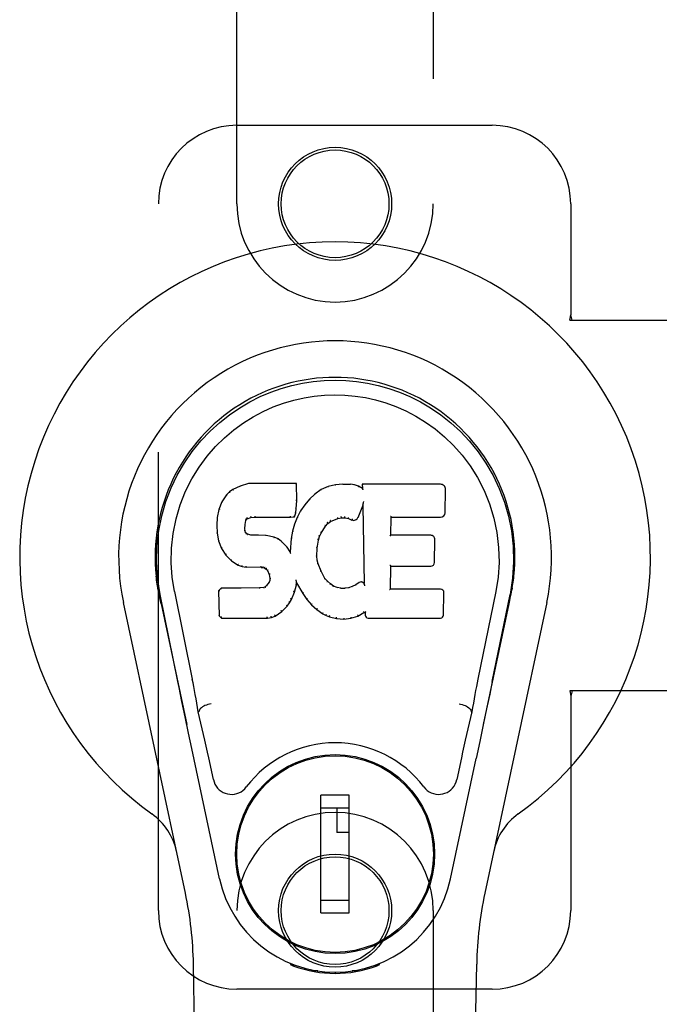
# Model space of a CAD drawing. Header units: inches. Extents: x 0 to 265, y 0 to 172.
# Tile 13 of 39: x 80.7 to 82.74, y 91.01 to 94.14. Entities that reach past the tile are written whole.
import ezdxf

# ---------------------------------------------------------------- set-up
doc = ezdxf.new("R2010")
doc.units = ezdxf.units.IN
doc.header["$LTSCALE"] = 14.592486
doc.header["$MEASUREMENT"] = 0
doc.linetypes.add('HIDDEN', pattern=[0.2, 0.1, -0.1])
doc.layers.add('LEFTHAND_DOOR_ASSEMBLY', color=7, linetype='CONTINUOUS')

msp = doc.modelspace()

# ---------------------------------------------------------------- linework, layer by layer
at = {"layer": 'LEFTHAND_DOOR_ASSEMBLY', "color": 8, "linetype": 'HIDDEN'}
for p, q in [((81.3932, 93.5552), (81.3932, 95.4127)), ((82.0182, 95.4127), (82.0182, 93.5552)), ((81.3932, 93.8052), (82.2057, 93.8052)), ((81.1432, 91.3052), (81.1432, 93.5552)), ((82.4557, 93.5552), (82.4557, 93.2021)), ((82.4527, 93.1852), (82.4557, 93.2021)), ((82.4601, 93.1852), (82.4557, 93.2021)), ((82.4527, 93.1852), (82.7736, 93.1852)), ((82.4527, 92.0052), (82.4557, 91.9884)), ((82.7736, 92.0052), (82.4527, 92.0052)), ((82.4601, 92.0052), (82.4557, 91.9884)), ((82.4557, 91.9884), (82.4557, 91.3052)), ((81.3932, 89.4477), (81.3932, 91.3052)), ((82.0182, 91.3052), (82.0182, 89.4477)), ((82.2057, 91.0552), (81.3932, 91.0552))]:
    msp.add_line(p, q, dxfattribs=at)
at = {"layer": 'LEFTHAND_DOOR_ASSEMBLY', "color": 7, "linetype": 'Continuous'}
for p, q in [((81.4038, 92.6565), (81.3807, 92.6458)), ((81.4296, 92.6647), (81.4038, 92.6565)), ((81.4041, 92.6559), (81.4038, 92.6565)), ((81.4297, 92.664), (81.4296, 92.6647)), ((81.5825, 92.6647), (81.4296, 92.6647)), ((81.5819, 92.6641), (81.5825, 92.6647)), ((81.5837, 92.6099), (81.5825, 92.6647)), ((81.6836, 92.6555), (81.6611, 92.6455)), ((81.7072, 92.6609), (81.6836, 92.6555)), ((81.6838, 92.6548), (81.6836, 92.6555)), ((81.7308, 92.6632), (81.7072, 92.6609)), ((81.7073, 92.6602), (81.7072, 92.6609)), ((81.7308, 92.6626), (81.7308, 92.6632)), ((81.7308, 92.6632), (81.7548, 92.6628)), ((81.7309, 92.662), (81.7308, 92.6626)), ((81.7547, 92.6621), (81.7548, 92.6628)), ((81.7676, 92.6608), (81.7548, 92.6628)), ((81.7675, 92.6601), (81.7676, 92.6608)), ((81.7805, 92.6566), (81.7676, 92.6608)), ((81.7802, 92.656), (81.7805, 92.6566)), ((81.7926, 92.6486), (81.7805, 92.6566)), ((81.7923, 92.6626), (81.7926, 92.6486)), ((81.793, 92.662), (81.7923, 92.6626)), ((82.0411, 92.6626), (81.7923, 92.6626)), ((81.3597, 92.6286), (81.3449, 92.6068)), ((81.3696, 92.6381), (81.3597, 92.6286)), ((81.3601, 92.6282), (81.3597, 92.6286)), ((81.3807, 92.6458), (81.3696, 92.6381)), ((81.37, 92.6376), (81.3696, 92.6381)), ((81.381, 92.6453), (81.3807, 92.6458)), ((81.6415, 92.6312), (81.6244, 92.6148)), ((81.6611, 92.6455), (81.6415, 92.6312)), ((81.6419, 92.6307), (81.6415, 92.6312)), ((81.6614, 92.645), (81.6611, 92.6455)), ((81.7926, 92.6486), (81.7932, 92.6474)), ((82.0559, 92.5718), (82.0572, 92.6462)), ((81.3449, 92.6068), (81.3352, 92.5821)), ((81.3455, 92.6065), (81.3449, 92.6068)), ((81.5823, 92.5855), (81.5837, 92.6099)), ((81.5831, 92.6099), (81.5837, 92.6099)), ((81.6092, 92.5971), (81.5959, 92.5778)), ((81.6244, 92.6148), (81.6092, 92.5971)), ((81.6097, 92.5967), (81.6092, 92.5971)), ((81.6248, 92.6144), (81.6244, 92.6148)), ((81.7787, 92.5568), (81.7936, 92.5936)), ((81.7941, 92.5965), (81.7936, 92.5936)), ((81.7936, 92.5936), (81.7979, 92.3465)), ((81.7943, 92.5984), (81.7942, 92.5979)), ((81.7944, 92.5991), (81.7943, 92.5984)), ((81.7945, 92.5998), (81.7944, 92.5991)), ((81.7947, 92.6009), (81.7945, 92.5998)), ((81.7949, 92.602), (81.7947, 92.6009)), ((81.7951, 92.6032), (81.7949, 92.602)), ((81.7953, 92.6046), (81.7951, 92.6032)), ((81.7957, 92.6065), (81.7953, 92.6046)), ((81.7959, 92.6077), (81.7957, 92.6065)), ((81.3352, 92.5821), (81.3302, 92.5571)), ((81.3358, 92.5819), (81.3352, 92.5821)), ((81.4506, 92.5613), (81.4506, 92.5599)), ((81.5636, 92.5599), (81.5635, 92.5613)), ((81.5763, 92.5585), (81.5807, 92.5712)), ((81.5802, 92.5713), (81.5807, 92.5712)), ((81.5807, 92.5712), (81.5823, 92.5855)), ((81.5817, 92.5855), (81.5823, 92.5855)), ((81.5959, 92.5778), (81.5848, 92.5571)), ((81.5964, 92.5775), (81.5959, 92.5778)), ((81.3302, 92.5571), (81.3288, 92.5321)), ((81.3288, 92.5321), (81.33, 92.5071)), ((81.3294, 92.5321), (81.3288, 92.5321)), ((81.3308, 92.557), (81.3302, 92.5571)), ((81.4189, 92.5204), (81.4198, 92.5344)), ((81.4192, 92.5345), (81.4198, 92.5344)), ((81.4198, 92.5344), (81.4218, 92.5474)), ((81.4212, 92.5476), (81.4218, 92.5474)), ((81.4218, 92.5474), (81.4234, 92.5507)), ((81.4229, 92.5511), (81.4234, 92.5507)), ((81.4234, 92.5507), (81.426, 92.5529)), ((81.4257, 92.5534), (81.426, 92.5529)), ((81.426, 92.5529), (81.4373, 92.5563)), ((81.4372, 92.5569), (81.4373, 92.5563)), ((81.4373, 92.5563), (81.4507, 92.5574)), ((81.4507, 92.5579), (81.4507, 92.5574)), ((81.4507, 92.5574), (81.5636, 92.5574)), ((81.5636, 92.5574), (81.5763, 92.5585)), ((81.5636, 92.5579), (81.5636, 92.5574)), ((81.5762, 92.5352), (81.5702, 92.5128)), ((81.5758, 92.559), (81.5763, 92.5585)), ((81.5848, 92.5571), (81.5762, 92.5352)), ((81.5768, 92.535), (81.5762, 92.5352)), ((81.5854, 92.5568), (81.5848, 92.5571)), ((81.6616, 92.5068), (81.6756, 92.5289)), ((81.6751, 92.5293), (81.6756, 92.5289)), ((81.6756, 92.5289), (81.6827, 92.5376)), ((81.6823, 92.5381), (81.6827, 92.5376)), ((81.6827, 92.5376), (81.6915, 92.5436)), ((81.6912, 92.5441), (81.6915, 92.5436)), ((81.6915, 92.5436), (81.7148, 92.5533)), ((81.7147, 92.5539), (81.7148, 92.5533)), ((81.7148, 92.5533), (81.7256, 92.5561)), ((81.7255, 92.5566), (81.7256, 92.5561)), ((81.7256, 92.5561), (81.7365, 92.5559)), ((81.7366, 92.5565), (81.7365, 92.5559)), ((81.7365, 92.5559), (81.7479, 92.5532)), ((81.7481, 92.5538), (81.7479, 92.5532)), ((81.7479, 92.5532), (81.7595, 92.5487)), ((81.7598, 92.5492), (81.7595, 92.5487)), ((81.8835, 92.5), (81.8845, 92.5573)), ((81.8839, 92.5578), (81.8845, 92.5573)), ((81.8845, 92.5573), (82.0411, 92.5573)), ((81.3306, 92.5072), (81.33, 92.5071)), ((81.33, 92.5071), (81.3346, 92.4822)), ((81.4183, 92.5204), (81.4189, 92.5204)), ((81.4188, 92.5144), (81.4193, 92.5145)), ((81.4193, 92.5145), (81.4189, 92.5204)), ((81.4208, 92.5099), (81.4193, 92.5145)), ((81.4202, 92.5096), (81.4208, 92.5099)), ((81.4235, 92.5062), (81.4208, 92.5099)), ((81.423, 92.5057), (81.4235, 92.5062)), ((81.4271, 92.5035), (81.4235, 92.5062)), ((81.4269, 92.5029), (81.4271, 92.5035)), ((81.4386, 92.5002), (81.4271, 92.5035)), ((81.4617, 92.501), (81.4386, 92.5002)), ((81.4386, 92.4995), (81.4386, 92.5002)), ((81.4616, 92.4997), (81.4617, 92.5003)), ((81.4617, 92.5003), (81.4617, 92.501)), ((81.4867, 92.4996), (81.4617, 92.501)), ((81.4866, 92.499), (81.4867, 92.4996)), ((81.5118, 92.4941), (81.4867, 92.4996)), ((81.5702, 92.5128), (81.5664, 92.49)), ((81.5708, 92.5126), (81.5702, 92.5128)), ((81.6561, 92.4961), (81.6616, 92.5068)), ((81.6611, 92.5071), (81.6616, 92.5068)), ((81.8829, 92.4994), (81.8835, 92.5)), ((82.0101, 92.5), (81.8835, 92.5)), ((81.3352, 92.4824), (81.3346, 92.4822)), ((81.3346, 92.4822), (81.3439, 92.4585)), ((81.5116, 92.4935), (81.5118, 92.4941)), ((81.5243, 92.4884), (81.5118, 92.4941)), ((81.524, 92.4879), (81.5243, 92.4884)), ((81.5354, 92.4806), (81.5243, 92.4884)), ((81.535, 92.4801), (81.5354, 92.4806)), ((81.5535, 92.4624), (81.5354, 92.4806)), ((81.5664, 92.49), (81.5627, 92.4479)), ((81.567, 92.4899), (81.5664, 92.49)), ((81.6491, 92.4594), (81.6526, 92.485)), ((81.652, 92.4851), (81.6526, 92.485)), ((81.6526, 92.485), (81.6561, 92.4961)), ((81.6556, 92.4963), (81.6561, 92.4961)), ((82.0222, 92.4134), (82.0235, 92.4865)), ((81.3444, 92.4588), (81.3439, 92.4585)), ((81.3439, 92.4585), (81.3579, 92.4372)), ((81.3584, 92.4375), (81.3579, 92.4372)), ((81.3579, 92.4372), (81.3757, 92.4189)), ((81.5531, 92.462), (81.5535, 92.4624)), ((81.5627, 92.4479), (81.5535, 92.4624)), ((81.5632, 92.446), (81.5627, 92.4479)), ((81.6479, 92.4334), (81.6491, 92.4594)), ((81.6485, 92.4595), (81.6491, 92.4594)), ((81.376, 92.4193), (81.3757, 92.4189)), ((81.3757, 92.4189), (81.3971, 92.405)), ((81.3973, 92.4055), (81.3971, 92.405)), ((81.3971, 92.405), (81.4097, 92.4004)), ((81.6473, 92.4334), (81.6479, 92.4334)), ((81.6489, 92.4212), (81.6479, 92.4334)), ((81.6483, 92.4211), (81.6489, 92.4212)), ((81.6515, 92.4094), (81.6489, 92.4212)), ((81.651, 92.4092), (81.6515, 92.4094)), ((81.6609, 92.3854), (81.6515, 92.4094)), ((81.4098, 92.4009), (81.4097, 92.4004)), ((81.4097, 92.4004), (81.4226, 92.3982)), ((81.4227, 92.3987), (81.4226, 92.3982)), ((81.4704, 92.3977), (81.4226, 92.3982)), ((81.4704, 92.3983), (81.4704, 92.3977)), ((81.4704, 92.3977), (81.4768, 92.3971)), ((81.4769, 92.3977), (81.4768, 92.3971)), ((81.4768, 92.3971), (81.4819, 92.3954)), ((81.4821, 92.3959), (81.4819, 92.3954)), ((81.4819, 92.3954), (81.4863, 92.3921)), ((81.4867, 92.3925), (81.4863, 92.3921)), ((81.4863, 92.3921), (81.4903, 92.3875)), ((81.4907, 92.3878), (81.4903, 92.3875)), ((81.4903, 92.3875), (81.4961, 92.3757)), ((81.4967, 92.3759), (81.4961, 92.3757)), ((81.4961, 92.3757), (81.4985, 92.3625)), ((81.6604, 92.3851), (81.6609, 92.3854)), ((81.6734, 92.363), (81.6609, 92.3854)), ((81.8817, 92.3285), (81.883, 92.4015)), ((81.8825, 92.4021), (81.883, 92.4015)), ((81.883, 92.4015), (82.0101, 92.4015)), ((81.4879, 92.3404), (81.4834, 92.336)), ((81.4962, 92.3514), (81.4879, 92.3404)), ((81.4884, 92.34), (81.4879, 92.3404)), ((81.498, 92.3566), (81.4962, 92.3514)), ((81.4967, 92.3511), (81.4962, 92.3514)), ((81.4985, 92.3625), (81.498, 92.3566)), ((81.4986, 92.3565), (81.498, 92.3566)), ((81.4991, 92.3625), (81.4985, 92.3625)), ((81.576, 92.3188), (81.5829, 92.3428)), ((81.5818, 92.3576), (81.5816, 92.3586)), ((81.582, 92.3569), (81.5818, 92.3576)), ((81.5821, 92.3562), (81.582, 92.3569)), ((81.5822, 92.3555), (81.5821, 92.3562)), ((81.5824, 92.3549), (81.5822, 92.3555)), ((81.5823, 92.3429), (81.5829, 92.3428)), ((81.5825, 92.3544), (81.5824, 92.3549)), ((81.5826, 92.3536), (81.5825, 92.3544)), ((81.5829, 92.3428), (81.5834, 92.3487)), ((81.5834, 92.3487), (81.583, 92.3507)), ((81.5834, 92.3487), (81.6026, 92.3148)), ((81.6729, 92.3626), (81.6734, 92.363)), ((81.6813, 92.3537), (81.6734, 92.363)), ((81.6808, 92.3532), (81.6813, 92.3537)), ((81.6906, 92.3453), (81.6813, 92.3537)), ((81.6902, 92.3448), (81.6906, 92.3453)), ((81.7008, 92.3384), (81.6906, 92.3453)), ((81.7719, 92.3422), (81.7605, 92.337)), ((81.7823, 92.3494), (81.7719, 92.3422)), ((81.7722, 92.3416), (81.7719, 92.3422)), ((81.7826, 92.3488), (81.7823, 92.3494)), ((81.7979, 92.3465), (81.7979, 92.3464)), ((81.7985, 92.3443), (81.7979, 92.3464)), ((81.8006, 92.3389), (81.7999, 92.341)), ((81.1417, 92.3323), (81.1431, 92.3252)), ((81.1448, 92.3156), (81.1442, 92.3186)), ((81.1454, 92.3125), (81.1448, 92.3156)), ((81.1488, 92.296), (81.1454, 92.3125)), ((81.2052, 92.0347), (81.1487, 92.3116)), ((81.1942, 92.3208), (81.2512, 92.0419)), ((81.3429, 92.3316), (81.3349, 92.3235)), ((81.3349, 92.3235), (81.3363, 92.2442)), ((81.3355, 92.3232), (81.3349, 92.3235)), ((81.4046, 92.3322), (81.3429, 92.3316)), ((81.3431, 92.3309), (81.3429, 92.3316)), ((81.4653, 92.3325), (81.4046, 92.3322)), ((81.4046, 92.3315), (81.4046, 92.3322)), ((81.4046, 92.3315), (81.4046, 92.3309)), ((81.4789, 92.3335), (81.4653, 92.3325)), ((81.4653, 92.3318), (81.4653, 92.3325)), ((81.4653, 92.3318), (81.4654, 92.3312)), ((81.4834, 92.336), (81.4789, 92.3335)), ((81.4791, 92.3329), (81.4789, 92.3335)), ((81.4838, 92.3355), (81.4834, 92.336)), ((81.5668, 92.2961), (81.576, 92.3188)), ((81.5755, 92.319), (81.576, 92.3188)), ((81.603, 92.3151), (81.6026, 92.3148)), ((81.6026, 92.3148), (81.6158, 92.296)), ((81.7005, 92.3378), (81.7008, 92.3384)), ((81.7119, 92.334), (81.7008, 92.3384)), ((81.7118, 92.3333), (81.7119, 92.334)), ((81.7241, 92.3318), (81.7119, 92.334)), ((81.7241, 92.3311), (81.7241, 92.3318)), ((81.7241, 92.3318), (81.7365, 92.3313)), ((81.7486, 92.3331), (81.7365, 92.3313)), ((81.7366, 92.3306), (81.7365, 92.3313)), ((81.7367, 92.3301), (81.7366, 92.3306)), ((81.7605, 92.337), (81.7486, 92.3331)), ((81.7487, 92.3325), (81.7486, 92.3331)), ((81.7608, 92.3364), (81.7605, 92.337)), ((81.8811, 92.3278), (81.8817, 92.3285)), ((82.0417, 92.3285), (81.8817, 92.3285)), ((82.0508, 92.2458), (82.0521, 92.3179)), ((82.2172, 92.3208), (82.1602, 92.0419)), ((82.2062, 92.0347), (82.2627, 92.3116)), ((82.2646, 92.3059), (82.2662, 92.3136)), ((82.2662, 92.3136), (82.2667, 92.3163)), ((82.2667, 92.3163), (82.2673, 92.319)), ((82.2673, 92.319), (82.2688, 92.3273)), ((82.2697, 92.3324), (82.2683, 92.3252)), ((82.2688, 92.3273), (82.2697, 92.3324)), ((81.2292, 91.3606), (81.0318, 92.2866)), ((81.1518, 92.2817), (81.1488, 92.296)), ((81.1518, 92.2816), (81.2337, 91.8974)), ((81.5537, 92.2743), (81.561, 92.2848)), ((81.5605, 92.2851), (81.561, 92.2848)), ((81.561, 92.2848), (81.5668, 92.2961)), ((81.5663, 92.2963), (81.5668, 92.2961)), ((81.6162, 92.2963), (81.6158, 92.296)), ((81.6158, 92.296), (81.6311, 92.2791)), ((81.6315, 92.2795), (81.6311, 92.2791)), ((81.6311, 92.2791), (81.6481, 92.2639)), ((82.1777, 91.8974), (82.2595, 92.2816)), ((82.3795, 92.2866), (82.1822, 91.3606)), ((81.515, 92.2428), (81.5358, 92.257)), ((81.5355, 92.2574), (81.5358, 92.257)), ((81.5358, 92.257), (81.5537, 92.2743)), ((81.5532, 92.2746), (81.5537, 92.2743)), ((81.6485, 92.2644), (81.6481, 92.2639)), ((81.6481, 92.2639), (81.6664, 92.25)), ((81.6667, 92.2505), (81.6664, 92.25)), ((81.6664, 92.25), (81.6769, 92.2446)), ((81.7784, 92.2427), (81.797, 92.2539)), ((81.7968, 92.2545), (81.797, 92.2539)), ((81.797, 92.2539), (81.8014, 92.2539)), ((81.8019, 92.2545), (81.8014, 92.2539)), ((81.8014, 92.2539), (81.8015, 92.2458)), ((81.3369, 92.2444), (81.3363, 92.2442)), ((81.3363, 92.2442), (81.3439, 92.2368)), ((81.3441, 92.2374), (81.3439, 92.2368)), ((81.3439, 92.2368), (81.4901, 92.2368)), ((81.49, 92.2393), (81.4899, 92.2407)), ((81.49, 92.2374), (81.4901, 92.2368)), ((81.4901, 92.2368), (81.5028, 92.2385)), ((81.5027, 92.239), (81.5028, 92.2385)), ((81.5028, 92.2385), (81.515, 92.2428)), ((81.5147, 92.2433), (81.515, 92.2428)), ((81.6771, 92.2451), (81.6769, 92.2446)), ((81.6769, 92.2446), (81.6879, 92.2409)), ((81.6881, 92.2414), (81.6879, 92.2409)), ((81.6879, 92.2409), (81.7102, 92.2352)), ((81.7103, 92.2358), (81.7102, 92.2352)), ((81.7102, 92.2352), (81.7331, 92.2327)), ((81.7331, 92.2366), (81.7331, 92.2332)), ((81.7331, 92.2327), (81.7562, 92.2359)), ((81.7331, 92.2332), (81.7331, 92.2327)), ((81.7561, 92.2364), (81.7562, 92.2359)), ((81.7562, 92.2359), (81.7784, 92.2427)), ((81.7781, 92.2433), (81.7784, 92.2427)), ((81.8106, 92.2368), (82.0417, 92.2368)), ((82.2062, 92.0347), (82.1978, 91.9941)), ((81.2284, 91.9226), (81.2182, 91.9715)), ((82.1978, 91.9941), (82.1882, 91.9476)), ((81.2723, 91.9381), (81.2702, 91.9377)), ((82.1391, 91.9381), (82.1411, 91.9377)), ((82.1882, 91.9476), (82.1775, 91.8967)), ((81.2394, 91.8703), (81.2284, 91.9226)), ((81.2497, 91.8217), (81.2394, 91.8703)), ((82.1775, 91.8967), (82.1663, 91.8435)), ((82.1663, 91.8435), (82.1549, 91.7897)), ((81.338, 91.407), (81.2497, 91.8217)), ((81.3184, 91.7222), (81.3037, 91.7913)), ((82.0734, 91.407), (82.1549, 91.7897)), ((82.1077, 91.7913), (82.093, 91.7222)), ((81.558, 91.7654), (81.558, 91.7611)), ((81.8533, 91.7654), (81.8533, 91.7611)), ((81.6604, 91.2983), (81.6604, 91.6723)), ((81.751, 91.6723), (81.6604, 91.6723)), ((81.751, 91.2983), (81.751, 91.6723)), ((81.4256, 91.633), (81.4299, 91.633)), ((81.6604, 91.633), (81.751, 91.633)), ((81.7116, 91.633), (81.7116, 91.5542)), ((81.9814, 91.633), (81.9858, 91.633)), ((81.751, 91.5542), (81.7116, 91.5542)), ((81.4256, 91.3377), (81.4299, 91.3377)), ((81.751, 91.3377), (81.6604, 91.3377)), ((81.9814, 91.3377), (81.9858, 91.3377)), ((81.6604, 91.2983), (81.751, 91.2983)), ((81.558, 91.2052), (81.558, 91.2096)), ((81.8533, 91.2052), (81.8533, 91.2096)), ((81.3272, 86.9958), (81.2549, 91.1351)), ((81.5669, 91.1317), (81.5642, 91.1374)), ((81.5705, 91.1349), (81.5704, 91.1303)), ((81.5741, 91.1318), (81.5744, 91.1288)), ((81.837, 91.1288), (81.8373, 91.1317)), ((81.8409, 91.1349), (81.8409, 91.1303)), ((81.8472, 91.1374), (81.8444, 91.1317)), ((82.0842, 86.9958), (82.1564, 91.1351)), ((81.651, 91.1137), (81.63, 91.1133)), ((81.7057, 91.1094), (81.7057, 91.1054)), ((81.7813, 91.1133), (81.7604, 91.1137))]:
    msp.add_line(p, q, dxfattribs=at)
for points in [[(81.1487, 92.3116), (81.1405, 92.3642), (81.1373, 92.416), (81.1387, 92.4662), (81.1443, 92.515), (81.1539, 92.5622), (81.1672, 92.6075), (81.1838, 92.6507), (81.2035, 92.6917), (81.2261, 92.7305), (81.2512, 92.7668), (81.2786, 92.8005), (81.3078, 92.8314), (81.3384, 92.8592), (81.37, 92.8841), (81.4022, 92.906), (81.4348, 92.9252), (81.4677, 92.9416), (81.5009, 92.9557), (81.5346, 92.9675), (81.5685, 92.977), (81.6023, 92.9844), (81.6364, 92.9896), (81.671, 92.9928), (81.7057, 92.9938)], [(81.7057, 92.9938), (81.7399, 92.9928), (81.7743, 92.9897), (81.8086, 92.9844), (81.8429, 92.977), (81.8767, 92.9675), (81.9104, 92.9557), (81.944, 92.9415), (81.9772, 92.9248), (82.0098, 92.9056), (82.0419, 92.8837), (82.0738, 92.8586), (82.1045, 92.8304), (82.1336, 92.7996), (82.1608, 92.7659), (82.1859, 92.7295), (82.2085, 92.6905), (82.2282, 92.6492), (82.2448, 92.6057), (82.2578, 92.5607), (82.2672, 92.514), (82.2728, 92.4653), (82.2741, 92.4151), (82.2708, 92.3637), (82.2627, 92.3116)], [(81.1942, 92.3208), (81.1869, 92.3666), (81.1838, 92.4127), (81.1848, 92.4594), (81.1899, 92.5061), (81.1994, 92.5524), (81.2129, 92.5974), (81.2299, 92.6401), (81.2502, 92.6803), (81.2732, 92.7175), (81.2984, 92.7518), (81.3253, 92.7828), (81.3537, 92.8108), (81.3833, 92.8359), (81.4138, 92.8581), (81.4451, 92.8776), (81.477, 92.8945), (81.5091, 92.9089), (81.5415, 92.9208), (81.5741, 92.9304), (81.6068, 92.9378), (81.6394, 92.9431), (81.672, 92.9462), (81.7045, 92.9473), (81.7371, 92.9463), (81.7696, 92.9434), (81.802, 92.9383), (81.8345, 92.9311), (81.8669, 92.9218), (81.8993, 92.9101), (81.9313, 92.896), (81.9629, 92.8795), (81.994, 92.8604), (82.0246, 92.8385), (82.0544, 92.8137), (82.0831, 92.786), (82.1103, 92.7551), (82.1359, 92.721), (82.1593, 92.6837), (82.18, 92.643), (82.1976, 92.5999), (82.2113, 92.5549), (82.221, 92.5086)], [(81.4041, 92.6559), (81.4042, 92.6559), (81.4043, 92.6558), (81.4044, 92.6558), (81.4045, 92.6557), (81.4046, 92.6556), (81.4048, 92.6554)], [(81.4297, 92.664), (81.4297, 92.664), (81.4298, 92.664), (81.4298, 92.6639), (81.4299, 92.6638), (81.4299, 92.6636), (81.43, 92.6635)], [(81.5813, 92.664), (81.5811, 92.664), (81.5809, 92.664), (81.5807, 92.6639), (81.5805, 92.6638), (81.5802, 92.6636), (81.58, 92.6635)], [(81.6844, 92.6544), (81.6843, 92.6545), (81.6842, 92.6547), (81.6841, 92.6548), (81.684, 92.6548), (81.6839, 92.6548), (81.6838, 92.6548)], [(81.7076, 92.6597), (81.7076, 92.6598), (81.7075, 92.66), (81.7075, 92.6601), (81.7074, 92.6602), (81.7074, 92.6602), (81.7073, 92.6602)], [(81.7546, 92.6615), (81.7546, 92.6617), (81.7546, 92.6619), (81.7547, 92.662), (81.7547, 92.662), (81.7547, 92.6621), (81.7547, 92.6621)], [(81.767, 92.6596), (81.7671, 92.6598), (81.7672, 92.6599), (81.7673, 92.66), (81.7673, 92.6601), (81.7674, 92.6601), (81.7675, 92.6601)], [(81.7794, 92.6556), (81.7795, 92.6557), (81.7797, 92.6558), (81.7798, 92.6559), (81.78, 92.656), (81.7801, 92.656), (81.7802, 92.656)], [(81.795, 92.6614), (81.7947, 92.6616), (81.7944, 92.6617), (81.7942, 92.6618), (81.794, 92.6619), (81.7938, 92.6619), (81.7936, 92.662)], [(81.3602, 92.6282), (81.3604, 92.6284), (81.3606, 92.6284), (81.3608, 92.6285), (81.3611, 92.6284), (81.3614, 92.6284), (81.3616, 92.6283)], [(81.37, 92.6377), (81.3702, 92.6377), (81.3703, 92.6378), (81.3705, 92.6378), (81.3707, 92.6377), (81.3709, 92.6376), (81.3712, 92.6375)], [(81.3811, 92.6453), (81.3812, 92.6453), (81.3813, 92.6453), (81.3814, 92.6453), (81.3816, 92.6452), (81.3818, 92.6451), (81.382, 92.6449)], [(81.6431, 92.6306), (81.6428, 92.6307), (81.6426, 92.6308), (81.6424, 92.6308), (81.6422, 92.6308), (81.642, 92.6308), (81.6419, 92.6307)], [(81.6624, 92.6446), (81.6622, 92.6448), (81.662, 92.6449), (81.6618, 92.645), (81.6617, 92.645), (81.6616, 92.645), (81.6614, 92.6449)], [(81.7952, 92.6451), (81.7949, 92.6456), (81.7947, 92.646), (81.7944, 92.6464), (81.7941, 92.6467), (81.7939, 92.6469), (81.7936, 92.6471)], [(81.3455, 92.6066), (81.3457, 92.6067), (81.3459, 92.6069), (81.3462, 92.607), (81.3465, 92.607), (81.3469, 92.607), (81.3472, 92.6069)], [(81.5831, 92.6098), (81.583, 92.6102), (81.5828, 92.6106), (81.5825, 92.6109), (81.5821, 92.6111), (81.5816, 92.6112), (81.5811, 92.6113)], [(81.6112, 92.5969), (81.6109, 92.597), (81.6106, 92.597), (81.6104, 92.597), (81.6101, 92.597), (81.6099, 92.5968), (81.6097, 92.5967)], [(81.6263, 92.6144), (81.626, 92.6145), (81.6257, 92.6146), (81.6255, 92.6146), (81.6252, 92.6146), (81.625, 92.6145), (81.6248, 92.6144)], [(81.7942, 92.5979), (81.7942, 92.5977), (81.7942, 92.5975), (81.7941, 92.5973)], [(81.7941, 92.5973), (81.7941, 92.5971), (81.7941, 92.5969), (81.7941, 92.5967)], [(81.3359, 92.582), (81.336, 92.5823), (81.3363, 92.5825), (81.3366, 92.5826), (81.3369, 92.5827), (81.3373, 92.5828), (81.3377, 92.5827)], [(81.4368, 92.5602), (81.437, 92.5598), (81.4371, 92.5593), (81.4372, 92.5588), (81.4373, 92.5582), (81.4373, 92.5577), (81.4373, 92.5573), (81.4373, 92.557), (81.4372, 92.5569)], [(81.4506, 92.5599), (81.4507, 92.5594), (81.4507, 92.5589), (81.4507, 92.5585), (81.4507, 92.5582), (81.4507, 92.558), (81.4507, 92.5579)], [(81.5636, 92.5579), (81.5636, 92.558), (81.5636, 92.5582), (81.5636, 92.5585), (81.5636, 92.5589), (81.5636, 92.5594), (81.5636, 92.5599)], [(81.5759, 92.5593), (81.576, 92.5596), (81.5759, 92.5599), (81.5758, 92.5603), (81.5756, 92.5607), (81.5754, 92.5611), (81.5751, 92.5615), (81.5748, 92.5619), (81.5744, 92.5622)], [(81.5802, 92.5714), (81.5801, 92.5718), (81.58, 92.5721), (81.5797, 92.5725), (81.5793, 92.5728), (81.5788, 92.573), (81.5782, 92.5731)], [(81.5817, 92.5855), (81.5817, 92.5859), (81.5815, 92.5862), (81.5812, 92.5865), (81.5808, 92.5868), (81.5803, 92.5869), (81.5798, 92.587)], [(81.5981, 92.5778), (81.5977, 92.5779), (81.5974, 92.5779), (81.5971, 92.5779), (81.5968, 92.5778), (81.5966, 92.5777), (81.5964, 92.5774)], [(81.7256, 92.5566), (81.7256, 92.5567), (81.7256, 92.5569), (81.7256, 92.5573), (81.7256, 92.5578), (81.7256, 92.5583), (81.7255, 92.5589), (81.7254, 92.5595), (81.7253, 92.56)], [(81.7366, 92.5565), (81.7365, 92.5565), (81.7365, 92.5568), (81.7365, 92.5571), (81.7365, 92.5576), (81.7365, 92.5581), (81.7366, 92.5587), (81.7367, 92.5593), (81.7368, 92.5598)], [(81.8819, 92.5612), (81.8822, 92.561), (81.8824, 92.5608), (81.8827, 92.5605), (81.8829, 92.5603), (81.8831, 92.56), (81.8833, 92.5598)], [(81.8833, 92.5598), (81.8835, 92.5595), (81.8836, 92.5593), (81.8837, 92.559), (81.8838, 92.5588), (81.8839, 92.5586), (81.8839, 92.5584)], [(81.3294, 92.5322), (81.3295, 92.5325), (81.3297, 92.5328), (81.33, 92.5331), (81.3304, 92.5333), (81.3308, 92.5334), (81.3313, 92.5335)], [(81.3308, 92.557), (81.3309, 92.5574), (81.3312, 92.5576), (81.3315, 92.5578), (81.3319, 92.558), (81.3323, 92.5581), (81.3328, 92.5581)], [(81.4172, 92.536), (81.4177, 92.5359), (81.4182, 92.5358), (81.4186, 92.5355), (81.4189, 92.5352), (81.4191, 92.5348), (81.4192, 92.5344)], [(81.4193, 92.5496), (81.4198, 92.5494), (81.4203, 92.5492), (81.4207, 92.5489), (81.421, 92.5486), (81.4212, 92.5482), (81.4212, 92.5478)], [(81.4213, 92.5537), (81.4219, 92.5534), (81.4223, 92.553), (81.4227, 92.5526), (81.423, 92.5521), (81.4231, 92.5517), (81.423, 92.5512)], [(81.4247, 92.5565), (81.4251, 92.5562), (81.4253, 92.5558), (81.4256, 92.5553), (81.4258, 92.5548), (81.4259, 92.5544), (81.4259, 92.554), (81.4259, 92.5537), (81.4258, 92.5534)], [(81.5787, 92.5358), (81.5782, 92.5358), (81.5779, 92.5358), (81.5775, 92.5357), (81.5772, 92.5355), (81.5769, 92.5353), (81.5768, 92.535)], [(81.5871, 92.5574), (81.5868, 92.5574), (81.5864, 92.5574), (81.5861, 92.5574), (81.5858, 92.5572), (81.5855, 92.5571), (81.5853, 92.5568)], [(81.6751, 92.5293), (81.6752, 92.5296), (81.6752, 92.5299), (81.6751, 92.5303), (81.6749, 92.5307), (81.6746, 92.531), (81.6743, 92.5313), (81.6739, 92.5316), (81.6735, 92.5318)], [(81.6823, 92.5381), (81.6825, 92.5384), (81.6825, 92.5387), (81.6824, 92.5391), (81.6823, 92.5395), (81.682, 92.5399), (81.6817, 92.5403), (81.6813, 92.5406), (81.6809, 92.5409)], [(81.6912, 92.5441), (81.6914, 92.5443), (81.6914, 92.5446), (81.6914, 92.545), (81.6913, 92.5455), (81.6911, 92.5459), (81.6909, 92.5464), (81.6906, 92.5469), (81.6902, 92.5472)], [(81.7147, 92.5539), (81.7148, 92.554), (81.7149, 92.5543), (81.7149, 92.5546), (81.7148, 92.5551), (81.7147, 92.5556), (81.7145, 92.5561), (81.7143, 92.5567), (81.714, 92.5571)], [(81.7481, 92.5538), (81.7479, 92.5539), (81.7479, 92.5542), (81.7479, 92.5545), (81.7479, 92.555), (81.748, 92.5555), (81.7482, 92.556), (81.7484, 92.5566), (81.7487, 92.5571)], [(81.7605, 92.5525), (81.7602, 92.5521), (81.76, 92.5516), (81.7598, 92.5511), (81.7596, 92.5506), (81.7595, 92.5501), (81.7595, 92.5497), (81.7596, 92.5494), (81.7598, 92.5492)], [(81.3306, 92.5073), (81.3307, 92.5076), (81.3309, 92.508), (81.3312, 92.5083), (81.3316, 92.5085), (81.332, 92.5087), (81.3326, 92.5088)], [(81.4164, 92.5218), (81.4168, 92.5217), (81.4173, 92.5216), (81.4177, 92.5214), (81.418, 92.5211), (81.4182, 92.5208), (81.4183, 92.5204)], [(81.4168, 92.5154), (81.4172, 92.5154), (81.4177, 92.5153), (81.418, 92.5152), (81.4183, 92.515), (81.4186, 92.5148), (81.4187, 92.5145)], [(81.4184, 92.5101), (81.4188, 92.5101), (81.4191, 92.5101), (81.4194, 92.5101), (81.4197, 92.51), (81.4199, 92.5099), (81.4201, 92.5097)], [(81.4216, 92.5057), (81.4219, 92.5058), (81.4221, 92.5059), (81.4224, 92.5059), (81.4226, 92.5059), (81.4228, 92.5058), (81.4229, 92.5058)], [(81.426, 92.5025), (81.4261, 92.5026), (81.4263, 92.5027), (81.4264, 92.5028), (81.4266, 92.5029), (81.4267, 92.5029), (81.4268, 92.5029)], [(81.4383, 92.499), (81.4384, 92.4991), (81.4384, 92.4993), (81.4384, 92.4994), (81.4385, 92.4995), (81.4385, 92.4995), (81.4386, 92.4995)], [(81.4864, 92.4984), (81.4864, 92.4986), (81.4864, 92.4987), (81.4865, 92.4989), (81.4865, 92.4989), (81.4866, 92.499), (81.4866, 92.499)], [(81.5728, 92.5136), (81.5723, 92.5136), (81.5719, 92.5135), (81.5715, 92.5134), (81.5712, 92.5132), (81.571, 92.5129), (81.5708, 92.5126)], [(81.6556, 92.4964), (81.6556, 92.4968), (81.6555, 92.4972), (81.6552, 92.4976), (81.6548, 92.498), (81.6543, 92.4983), (81.6537, 92.4984)], [(81.6611, 92.5071), (81.6612, 92.5075), (81.6611, 92.508), (81.6609, 92.5084), (81.6605, 92.5089), (81.6599, 92.5092), (81.6594, 92.5094)], [(81.8809, 92.4988), (81.8811, 92.499), (81.8814, 92.4991), (81.8816, 92.4992), (81.8818, 92.4993), (81.882, 92.4994), (81.8822, 92.4994)], [(82.221, 92.5086), (82.2264, 92.4611), (82.2276, 92.4136), (82.2245, 92.3669), (82.2172, 92.3208)], [(81.3352, 92.4825), (81.3352, 92.4829), (81.3354, 92.4833), (81.3356, 92.4836), (81.336, 92.4839), (81.3365, 92.4842), (81.3371, 92.4843)], [(81.511, 92.493), (81.5111, 92.4932), (81.5112, 92.4933), (81.5113, 92.4934), (81.5114, 92.4935), (81.5115, 92.4935), (81.5116, 92.4935)], [(81.523, 92.4876), (81.5233, 92.4877), (81.5235, 92.4878), (81.5236, 92.4879), (81.5237, 92.4879), (81.5239, 92.4879), (81.524, 92.4879)], [(81.5337, 92.48), (81.5339, 92.4801), (81.5342, 92.4802), (81.5344, 92.4802), (81.5346, 92.4802), (81.5348, 92.4802), (81.5349, 92.4801)], [(81.5689, 92.491), (81.5684, 92.491), (81.568, 92.4909), (81.5676, 92.4908), (81.5673, 92.4906), (81.5671, 92.4903), (81.5669, 92.4899)], [(81.652, 92.4852), (81.652, 92.4856), (81.6518, 92.486), (81.6515, 92.4863), (81.6511, 92.4866), (81.6506, 92.4868), (81.6501, 92.4869)], [(81.3444, 92.4589), (81.3444, 92.4593), (81.3445, 92.4597), (81.3447, 92.4601), (81.3451, 92.4605), (81.3456, 92.4609), (81.3462, 92.4611)], [(81.3583, 92.4376), (81.3582, 92.4379), (81.3582, 92.4382), (81.3583, 92.4386), (81.3585, 92.4389), (81.3588, 92.4393), (81.3591, 92.4396), (81.3595, 92.4399), (81.3599, 92.4401)], [(81.5515, 92.4621), (81.5518, 92.4622), (81.5521, 92.4622), (81.5524, 92.4622), (81.5526, 92.4622), (81.5528, 92.4621), (81.553, 92.462)], [(81.5646, 92.4414), (81.5641, 92.4433), (81.5639, 92.4441), (81.5636, 92.4449), (81.5634, 92.4454), (81.5633, 92.4458)], [(81.6473, 92.4334), (81.6472, 92.4337), (81.647, 92.4341), (81.6467, 92.4343), (81.6463, 92.4345), (81.6458, 92.4346), (81.6453, 92.4347)], [(81.6485, 92.4595), (81.6484, 92.4599), (81.6482, 92.4602), (81.6479, 92.4605), (81.6475, 92.4608), (81.647, 92.4609), (81.6465, 92.461)], [(81.376, 92.4194), (81.3759, 92.4196), (81.3758, 92.4199), (81.3759, 92.4203), (81.376, 92.4207), (81.3762, 92.4211), (81.3765, 92.4215), (81.3769, 92.4219), (81.3773, 92.4222)], [(81.3973, 92.4055), (81.3971, 92.4057), (81.3971, 92.406), (81.3971, 92.4064), (81.3972, 92.4068), (81.3974, 92.4073), (81.3976, 92.4078), (81.3979, 92.4083), (81.3982, 92.4087)], [(81.4098, 92.4009), (81.4097, 92.401), (81.4097, 92.4013), (81.4097, 92.4016), (81.4097, 92.4021), (81.4098, 92.4026), (81.4099, 92.4032), (81.4101, 92.4037), (81.4103, 92.4042)], [(81.6483, 92.4212), (81.6482, 92.4215), (81.6479, 92.4217), (81.6476, 92.4219), (81.6472, 92.4221), (81.6468, 92.4222), (81.6464, 92.4222)], [(81.6509, 92.4093), (81.6508, 92.4095), (81.6505, 92.4097), (81.6502, 92.4099), (81.6499, 92.41), (81.6495, 92.41), (81.6491, 92.41)], [(81.8805, 92.4054), (81.8807, 92.4052), (81.881, 92.405), (81.8812, 92.4048), (81.8815, 92.4045), (81.8817, 92.4043), (81.8819, 92.404)], [(81.8819, 92.404), (81.882, 92.4038), (81.8822, 92.4035), (81.8823, 92.4033), (81.8824, 92.4031), (81.8824, 92.4028), (81.8824, 92.4027)], [(81.4227, 92.3987), (81.4226, 92.3988), (81.4226, 92.399), (81.4226, 92.3994), (81.4226, 92.3999), (81.4227, 92.4004), (81.4227, 92.401), (81.4228, 92.4016), (81.4229, 92.4021)], [(81.4704, 92.3983), (81.4704, 92.3984), (81.4704, 92.3986), (81.4704, 92.3989), (81.4704, 92.3994), (81.4704, 92.3999), (81.4705, 92.4005), (81.4705, 92.4011), (81.4705, 92.4016)], [(81.4769, 92.3977), (81.4768, 92.3978), (81.4768, 92.398), (81.4768, 92.3984), (81.4768, 92.3988), (81.4769, 92.3994), (81.477, 92.3999), (81.4772, 92.4005), (81.4773, 92.401)], [(81.4821, 92.3959), (81.482, 92.3961), (81.4819, 92.3964), (81.4819, 92.3968), (81.482, 92.3973), (81.4822, 92.3978), (81.4825, 92.3982), (81.4827, 92.3987), (81.4831, 92.3991)], [(81.4868, 92.3925), (81.4866, 92.3928), (81.4865, 92.3931), (81.4866, 92.3935), (81.4868, 92.3939), (81.487, 92.3943), (81.4873, 92.3947), (81.4877, 92.395), (81.4881, 92.3953)], [(81.4907, 92.3879), (81.4906, 92.3883), (81.4907, 92.3887), (81.491, 92.3892), (81.4913, 92.3896), (81.4918, 92.39), (81.4924, 92.3903)], [(81.4967, 92.376), (81.4967, 92.3764), (81.4969, 92.3768), (81.4972, 92.3772), (81.4976, 92.3775), (81.498, 92.3777), (81.4986, 92.3779)], [(81.6604, 92.3851), (81.6602, 92.3853), (81.66, 92.3855), (81.6597, 92.3856), (81.6593, 92.3857), (81.659, 92.3857), (81.6586, 92.3856)], [(81.1416, 92.3324), (81.1405, 92.3387), (81.1395, 92.345), (81.1385, 92.3513), (81.1377, 92.3575), (81.1369, 92.3637), (81.1362, 92.3698)], [(81.4884, 92.3399), (81.4886, 92.3401), (81.4888, 92.3402), (81.4891, 92.3402), (81.4893, 92.3402), (81.4896, 92.3401), (81.4899, 92.34)], [(81.4968, 92.3512), (81.497, 92.3514), (81.4972, 92.3515), (81.4975, 92.3516), (81.4978, 92.3516), (81.4981, 92.3516), (81.4985, 92.3515)], [(81.4987, 92.3566), (81.4988, 92.3569), (81.4991, 92.3571), (81.4994, 92.3573), (81.4997, 92.3574), (81.5001, 92.3574), (81.5006, 92.3574)], [(81.4991, 92.3626), (81.4992, 92.3629), (81.4994, 92.3633), (81.4997, 92.3635), (81.5001, 92.3637), (81.5006, 92.3639), (81.5011, 92.3639)], [(81.5823, 92.343), (81.5823, 92.3434), (81.5821, 92.3437), (81.5818, 92.3441), (81.5814, 92.3443), (81.5809, 92.3445), (81.5804, 92.3446)], [(81.5828, 92.3524), (81.5828, 92.3528), (81.5827, 92.353), (81.5826, 92.3536)], [(81.583, 92.3509), (81.583, 92.351), (81.583, 92.3512), (81.583, 92.3513), (81.583, 92.3515), (81.5829, 92.3517), (81.5829, 92.352), (81.5829, 92.3522), (81.5828, 92.3524)], [(81.6712, 92.3629), (81.6716, 92.363), (81.6719, 92.363), (81.6721, 92.363), (81.6724, 92.363), (81.6726, 92.3628), (81.6728, 92.3627)], [(81.6794, 92.3532), (81.6797, 92.3533), (81.6799, 92.3534), (81.6802, 92.3534), (81.6804, 92.3534), (81.6806, 92.3534), (81.6808, 92.3532)], [(81.689, 92.3446), (81.6893, 92.3448), (81.6896, 92.3449), (81.6897, 92.3449), (81.6899, 92.3449), (81.6901, 92.3449), (81.6902, 92.3448)], [(81.7731, 92.3413), (81.7729, 92.3415), (81.7727, 92.3416), (81.7726, 92.3416), (81.7724, 92.3417), (81.7723, 92.3417), (81.7722, 92.3416)], [(81.7978, 92.3465), (81.7971, 92.3474), (81.7964, 92.3482), (81.7957, 92.3489), (81.795, 92.3495), (81.7943, 92.35), (81.7935, 92.3504), (81.7927, 92.3507), (81.7919, 92.351), (81.7911, 92.3512), (81.7903, 92.3514), (81.7895, 92.3515), (81.7887, 92.3515)], [(81.7999, 92.341), (81.7995, 92.342), (81.7992, 92.3428), (81.7989, 92.3435), (81.7987, 92.344)], [(82.2697, 92.3324), (82.2708, 92.3388), (82.2719, 92.3451), (82.2728, 92.3514), (82.2737, 92.3576), (82.2745, 92.3638), (82.2752, 92.3698)], [(81.1442, 92.3186), (81.1419, 92.331), (81.1416, 92.3324)], [(81.3358, 92.3235), (81.336, 92.3236), (81.3362, 92.3237), (81.3365, 92.3238), (81.3368, 92.3239), (81.3372, 92.3238), (81.3375, 92.3238)], [(81.3432, 92.3309), (81.3433, 92.3309), (81.3434, 92.3309), (81.3436, 92.3308), (81.3437, 92.3307), (81.3438, 92.3305), (81.344, 92.3304)], [(81.4791, 92.3329), (81.4792, 92.3329), (81.4793, 92.3328), (81.4794, 92.3328), (81.4795, 92.3327), (81.4796, 92.3325), (81.4797, 92.3324)], [(81.4839, 92.3355), (81.484, 92.3355), (81.4842, 92.3355), (81.4844, 92.3355), (81.4846, 92.3355), (81.4848, 92.3354), (81.485, 92.3352)], [(81.5755, 92.319), (81.5755, 92.3194), (81.5754, 92.3199), (81.5751, 92.3203), (81.5747, 92.3206), (81.5742, 92.3209), (81.5736, 92.321)], [(81.603, 92.3151), (81.6029, 92.3155), (81.603, 92.316), (81.6033, 92.3164), (81.6037, 92.3169), (81.6042, 92.3172), (81.6047, 92.3175)], [(81.6996, 92.3375), (81.6998, 92.3377), (81.7, 92.3378), (81.7001, 92.3378), (81.7002, 92.3379), (81.7004, 92.3379), (81.7005, 92.3378)], [(81.7112, 92.3328), (81.7113, 92.333), (81.7115, 92.3331), (81.7115, 92.3332), (81.7116, 92.3333), (81.7117, 92.3333), (81.7118, 92.3333)], [(81.7239, 92.3306), (81.7239, 92.3307), (81.7239, 92.3309), (81.724, 92.331), (81.724, 92.3311), (81.724, 92.3311), (81.7241, 92.3311)], [(81.7492, 92.332), (81.7491, 92.3321), (81.749, 92.3323), (81.749, 92.3324), (81.7489, 92.3324), (81.7488, 92.3325), (81.7488, 92.3325)], [(81.7615, 92.3359), (81.7614, 92.3361), (81.7612, 92.3362), (81.7611, 92.3363), (81.761, 92.3364), (81.7609, 92.3364), (81.7608, 92.3364)], [(81.8791, 92.3272), (81.8794, 92.3274), (81.8796, 92.3275), (81.8799, 92.3277), (81.8801, 92.3277), (81.8803, 92.3278), (81.8805, 92.3278)], [(81.5532, 92.2746), (81.5534, 92.2749), (81.5534, 92.2753), (81.5533, 92.2757), (81.5531, 92.276), (81.5529, 92.2764), (81.5525, 92.2768), (81.5522, 92.2771), (81.5517, 92.2773)], [(81.5605, 92.2851), (81.5607, 92.2855), (81.5606, 92.286), (81.5603, 92.2865), (81.5599, 92.2869), (81.5594, 92.2873), (81.5588, 92.2875)], [(81.5663, 92.2963), (81.5664, 92.2967), (81.5662, 92.2972), (81.566, 92.2976), (81.5656, 92.298), (81.565, 92.2983), (81.5645, 92.2985)], [(81.6162, 92.2964), (81.6161, 92.2967), (81.6161, 92.297), (81.6162, 92.2974), (81.6164, 92.2978), (81.6166, 92.2981), (81.617, 92.2985), (81.6174, 92.2987), (81.6178, 92.2989)], [(81.6314, 92.2795), (81.6313, 92.2798), (81.6313, 92.2801), (81.6313, 92.2804), (81.6315, 92.2808), (81.6317, 92.2812), (81.632, 92.2816), (81.6324, 92.282), (81.6329, 92.2823)], [(82.2596, 92.2817), (82.2606, 92.2864), (82.2646, 92.3059)], [(81.3369, 92.2448), (81.337, 92.2452), (81.3372, 92.2456), (81.3374, 92.2459), (81.3378, 92.2462), (81.3383, 92.2465), (81.3388, 92.2467)], [(81.5147, 92.2433), (81.5149, 92.2435), (81.515, 92.2438), (81.515, 92.2442), (81.5149, 92.2446), (81.5147, 92.2451), (81.5144, 92.2456), (81.5142, 92.2461), (81.5138, 92.2464)], [(81.5354, 92.2574), (81.5356, 92.2577), (81.5357, 92.258), (81.5356, 92.2584), (81.5355, 92.2588), (81.5353, 92.2592), (81.535, 92.2597), (81.5346, 92.26), (81.5342, 92.2603)], [(81.6485, 92.2644), (81.6483, 92.2646), (81.6483, 92.265), (81.6483, 92.2654), (81.6485, 92.2658), (81.6487, 92.2662), (81.649, 92.2666), (81.6494, 92.267), (81.6498, 92.2673)], [(81.6667, 92.2505), (81.6665, 92.2507), (81.6665, 92.251), (81.6665, 92.2514), (81.6666, 92.2518), (81.6668, 92.2523), (81.6671, 92.2528), (81.6674, 92.2532), (81.6678, 92.2535)], [(81.6771, 92.2452), (81.677, 92.2453), (81.6769, 92.2456), (81.6769, 92.246), (81.677, 92.2464), (81.6772, 92.2469), (81.6774, 92.2474), (81.6776, 92.2479), (81.6779, 92.2483)], [(81.7773, 92.2465), (81.7776, 92.2461), (81.7779, 92.2456), (81.7781, 92.2452), (81.7783, 92.2447), (81.7784, 92.2442), (81.7784, 92.2438), (81.7783, 92.2435), (81.7782, 92.2433)], [(81.7963, 92.2578), (81.7964, 92.2576), (81.7965, 92.2574), (81.7966, 92.2572), (81.7966, 92.2569), (81.7967, 92.2567), (81.7968, 92.2564)], [(81.7968, 92.2564), (81.7969, 92.256), (81.797, 92.2555), (81.797, 92.2552), (81.797, 92.2548), (81.7969, 92.2546), (81.7969, 92.2545)], [(81.8025, 92.2564), (81.8023, 92.2562), (81.8022, 92.2559), (81.8021, 92.2557), (81.802, 92.2555), (81.802, 92.2552), (81.8019, 92.2551)], [(81.8039, 92.2578), (81.8036, 92.2576), (81.8034, 92.2574), (81.8031, 92.2572), (81.8029, 92.2569), (81.8027, 92.2567), (81.8025, 92.2564)], [(81.3441, 92.2374), (81.344, 92.2376), (81.3439, 92.2378), (81.3439, 92.2381), (81.344, 92.2385), (81.3441, 92.2389), (81.3442, 92.2393)], [(81.3442, 92.2393), (81.3443, 92.2396), (81.3444, 92.2398), (81.3445, 92.2401), (81.3447, 92.2403), (81.3448, 92.2405), (81.3449, 92.2407)], [(81.49, 92.2374), (81.49, 92.2374), (81.4901, 92.2376), (81.4901, 92.238), (81.4901, 92.2384), (81.49, 92.2388), (81.49, 92.2393)], [(81.5027, 92.239), (81.5028, 92.2391), (81.5028, 92.2394), (81.5028, 92.2398), (81.5028, 92.2402), (81.5027, 92.2407), (81.5026, 92.2413), (81.5024, 92.2419), (81.5022, 92.2423)], [(81.6881, 92.2414), (81.688, 92.2415), (81.6879, 92.2418), (81.6879, 92.2422), (81.688, 92.2427), (81.6881, 92.2432), (81.6883, 92.2438), (81.6885, 92.2443), (81.6887, 92.2447)], [(81.7103, 92.2358), (81.7103, 92.2359), (81.7102, 92.2361), (81.7102, 92.2365), (81.7102, 92.2369), (81.7103, 92.2375), (81.7104, 92.238), (81.7106, 92.2386), (81.7107, 92.2391)], [(81.7556, 92.2397), (81.7558, 92.2393), (81.7559, 92.2388), (81.7561, 92.2383), (81.7562, 92.2378), (81.7562, 92.2373), (81.7562, 92.2369), (81.7562, 92.2366), (81.7561, 92.2364)], [(81.2182, 91.9715), (81.2092, 92.0151), (81.2052, 92.0347)], [(81.311, 91.9636), (81.306, 91.9627), (81.301, 91.9613), (81.2962, 91.9598), (81.2916, 91.9579), (81.2874, 91.9559), (81.2836, 91.9536), (81.2803, 91.9512), (81.2775, 91.9487), (81.2752, 91.9461), (81.2736, 91.9435), (81.2726, 91.9409), (81.2723, 91.9384)], [(82.1003, 91.9636), (82.1054, 91.9627), (82.1104, 91.9614), (82.1152, 91.9598), (82.1197, 91.9579), (82.1239, 91.9559), (82.1277, 91.9536), (82.1311, 91.9512), (82.1339, 91.9487), (82.1361, 91.9461), (82.1377, 91.9435), (82.1387, 91.9409), (82.139, 91.9384)], [(81.2723, 91.9384), (81.2723, 91.9383), (81.2723, 91.9382), (81.2723, 91.9382), (81.2723, 91.9381), (81.2723, 91.9381), (81.2723, 91.9381)], [(82.1391, 91.9381), (82.1391, 91.9381), (82.1391, 91.9381), (82.1391, 91.9382), (82.139, 91.9382), (82.139, 91.9383), (82.139, 91.9384)], [(81.3184, 91.7222), (81.3205, 91.7148), (81.3234, 91.7079), (81.3271, 91.7014), (81.3317, 91.6955), (81.3369, 91.6902), (81.3428, 91.6856), (81.3492, 91.6818), (81.356, 91.6788), (81.3632, 91.6767), (81.3705, 91.6756), (81.378, 91.6754), (81.3854, 91.6761), (81.3927, 91.6778), (81.3997, 91.6804), (81.4063, 91.6839), (81.4125, 91.6882), (81.418, 91.6932), (81.423, 91.699)], [(81.9884, 91.699), (81.9934, 91.6932), (81.9989, 91.6881), (82.0051, 91.6839), (82.0117, 91.6804), (82.0187, 91.6778), (82.026, 91.6761), (82.0334, 91.6754), (82.0408, 91.6756), (82.0482, 91.6767), (82.0554, 91.6788), (82.0622, 91.6818), (82.0686, 91.6856), (82.0745, 91.6902), (82.0797, 91.6955), (82.0843, 91.7015), (82.088, 91.708), (82.0909, 91.7149), (82.093, 91.7222)], [(81.5669, 91.1317), (81.5672, 91.1316), (81.5692, 91.1308)], [(81.5692, 91.1308), (81.5708, 91.1302), (81.5727, 91.1294), (81.5748, 91.1286)], [(81.8366, 91.1286), (81.8386, 91.1294), (81.8406, 91.1301), (81.8422, 91.1308), (81.8434, 91.1313), (81.8442, 91.1316), (81.8444, 91.1317)]]:
    msp.add_lwpolyline(points, dxfattribs=at)
at = {"layer": 'LEFTHAND_DOOR_ASSEMBLY', "color": 8, "linetype": 'HIDDEN'}
for centre, radius in [((81.7057, 93.5552), 0.18), ((81.7057, 93.5552), 0.1715), ((81.7057, 91.3052), 0.18), ((81.7057, 91.3052), 0.1715)]:
    msp.add_circle(centre, radius, dxfattribs=at)
at = {"layer": 'LEFTHAND_DOOR_ASSEMBLY', "color": 7, "linetype": 'Continuous'}
for radius in [0.3169, 0.313]:
    msp.add_circle((81.7057, 91.4853), radius, dxfattribs=at)
at = {"layer": 'LEFTHAND_DOOR_ASSEMBLY', "color": 8, "linetype": 'HIDDEN'}
for centre, radius, start, end in [((81.3932, 93.5552), 0.25, 90, 180), ((82.2057, 93.5552), 0.25, 0, 90), ((81.7057, 93.5552), 0.3125, 180, 360), ((81.7057, 91.3052), 0.3125, 0, 180), ((81.3932, 91.3052), 0.25, 180, 270), ((82.2057, 91.3052), 0.25, 270, 360)]:
    msp.add_arc(centre, radius, start, end, dxfattribs=at)
at = {"layer": 'LEFTHAND_DOOR_ASSEMBLY', "color": 7, "linetype": 'Continuous'}
for centre, radius, start, end in [((81.7057, 92.4302), 1.0039, 305.5066, 234.4934), ((81.7057, 92.4302), 0.689, 347.9703, 192.0297), ((81.7057, 92.4302), 0.5727, 353.9465, 186.0535), ((81.7057, 91.4853), 0.3543, 37.0812, 142.9188), ((81.0083, 91.4527), 0.1969, 12.0297, 54.4934), ((82.4031, 91.4527), 0.1969, 125.5066, 167.9703), ((81.7057, 91.4853), 0.3759, 192.0247, 347.9753), ((80.074, 91.1145), 1.1811, 1, 12.0297), ((83.3374, 91.1145), 1.1811, 167.9703, 179), ((81.7057, 91.4857), 0.3803, 249.8689, 290.1311)]:
    msp.add_arc(centre, radius, start, end, dxfattribs=at)
for centre, major_axis, ratio, start_param, end_param in [((81.5799, 92.6641), (0.00197, 0), 0.025114, -0.786719, -0.024118), ((81.7949, 92.662), (0.00197, 0), 0.025118, -3.116464, -2.325954), ((82.0411, 92.6465), (0, 0.0161), 0.999848, -1.588252, 0), ((81.3669, 92.6347), (0.0068, 0.00655), 0.004742, -3.141162, -3.013964), ((81.7952, 92.6461), (0.00199, -0.00132), 0.020652, -3.102743, -2.463868), ((81.3506, 92.614), (0.00508, 0.00754), 0.00518, -3.14111, -2.996917), ((81.794, 92.6016), (-0.00007, 0.00508), 0.009159, -3.095969, -2.840226), ((81.3399, 92.5924), (0.0041, 0.0105), 0.004273, -3.141291, -3.020229), ((81.5765, 92.561), (0.00068, 0.00203), 0.016088, -3.702354, -3.152114), ((81.5811, 92.5799), (0.00094, 0.00857), 0.005495, -3.302393, -3.142137), ((82.0411, 92.5721), (0, 0.0148), 0.999848, -3.141593, -1.588252), ((81.4222, 92.554), (0.00095, 0.00638), 0.007192, -3.355813, -3.142604), ((81.425, 92.5554), (0.00209, 0.00429), 0.008578, -3.403109, -3.143347), ((81.4295, 92.5566), (0.00383, 0.00321), 0.007171, 2.96981, 3.140158), ((81.6866, 92.5434), (0.00432, 0.00532), 0.00577, -3.304466, -3.142382), ((81.7651, 92.5623), (0, 0.0146), 0.999848, -3.533459, -1.953533), ((81.8839, 92.5598), (0, 0.00197), 0.017455, -3.939332, -3.159046), ((81.4162, 92.5228), (-0.00257, 0.00839), 0.005552, -3.300311, -3.142126), ((81.4166, 92.5145), (-0.00357, 0.00494), 0.007846, -3.360933, -3.142764), ((81.4178, 92.5096), (0.00526, -0.0039), 0.006775, -0.176276, -0.000946), ((81.4214, 92.5045), (0.00548, -0.00159), 0.007025, -0.140966, -0.001177), ((81.8809, 92.4994), (0.00197, 0), 0.025118, -0.815639, -0.025129), ((82.0101, 92.4867), (0, 0.0133), 0.999848, -1.588252, 0), ((81.3333, 92.4925), (-0.0019, 0.0101), 0.004568, -3.141227, -3.008321), ((81.341, 92.4677), (-0.00347, 0.00889), 0.004705, -3.141171, -3.003628), ((81.5466, 92.4684), (-0.00642, 0.00646), 0.004954, -3.275719, -3.142061), ((81.5649, 92.4433), (-0.00174, 0.00274), 0.015087, 0.04445, 0.369523), ((81.8825, 92.404), (0, 0.00197), 0.017455, -3.939332, -3.159046), ((82.0101, 92.4136), (0, 0.0121), 0.999848, -3.141593, -1.588252), ((81.4772, 92.3997), (0.00499, -0.00375), 0.005785, 0.000903, 0.134339), ((81.4871, 92.3951), (-0.00361, 0.00727), 0.005338, -3.141007, -2.984653), ((81.4955, 92.3827), (-0.0012, 0.00679), 0.006717, -3.140718, -2.94213), ((81.5007, 92.3564), (0.00397, 0.00532), 0.007145, -3.140627, -2.942612), ((81.5012, 92.3638), (0.00258, 0.00729), 0.006297, -3.140888, -2.96164), ((81.4997, 92.3701), (0.00064, 0.00765), 0.00631, -3.140878, -2.958148), ((81.5832, 92.353), (0.0009, 0.0101), 0.004701, -3.278265, -3.141973), ((81.5833, 92.3542), (0.00028, 0.00351), 0.012838, -3.478921, -3.183776), ((81.6663, 92.3704), (-0.00658, 0.0078), 0.004485, -3.264946, -3.141961), ((81.7887, 92.3407), (0, 0.0108), 0.999848, 0, 0.641022), ((81.8005, 92.3412), (-0.00202, 0.00309), 0.013288, 0.045758, 0.45434), ((81.3375, 92.3252), (0.00193, 0.00197), 0.017814, -3.134444, -2.607219), ((81.3459, 92.331), (0.00281, 0.00005), 0.01516, -3.135583, -2.872341), ((81.4901, 92.3389), (0.00634, 0.00347), 0.005821, -3.140857, -3.001014), ((81.8792, 92.3278), (0.00197, 0), 0.025118, -0.815639, -0.025129), ((82.0417, 92.3181), (0, 0.0104), 0.999848, -1.588252, 0), ((81.8, 92.2564), (0.00322, 0.00197), 0.009111, 3.002961, 3.139027), ((81.8106, 92.2459), (0, 0.00913), 0.999848, -4.694933, -3.141593), ((81.8019, 92.2564), (0, 0.00197), 0.017455, -3.124139, -2.343853), ((82.0417, 92.2459), (0, 0.00913), 0.999848, -3.141593, -1.588252), ((81.3368, 92.2472), (-0.00002, 0.00277), 0.015238, -3.135438, -2.613777), ((81.3421, 92.2393), (0.00197, -0.00197), 0.012341, 0.005109, 0.263735), ((81.267, 91.7913), (-0.0476, 0.3543), 0.069304, -1.154204, -0.794713), ((82.1443, 91.7913), (0.0476, 0.3543), 0.069304, 0.794713, 1.154204), ((81.2783, 91.7913), (-0.0758, 0.3543), 0.068378, -1.585432, -1.159525), ((82.133, 91.7913), (0.0758, 0.3543), 0.068378, 1.159525, 1.585432)]:
    msp.add_ellipse(centre, major_axis=major_axis, ratio=ratio, start_param=start_param, end_param=end_param, dxfattribs=at)

doc.saveas('drawing.dxf')
